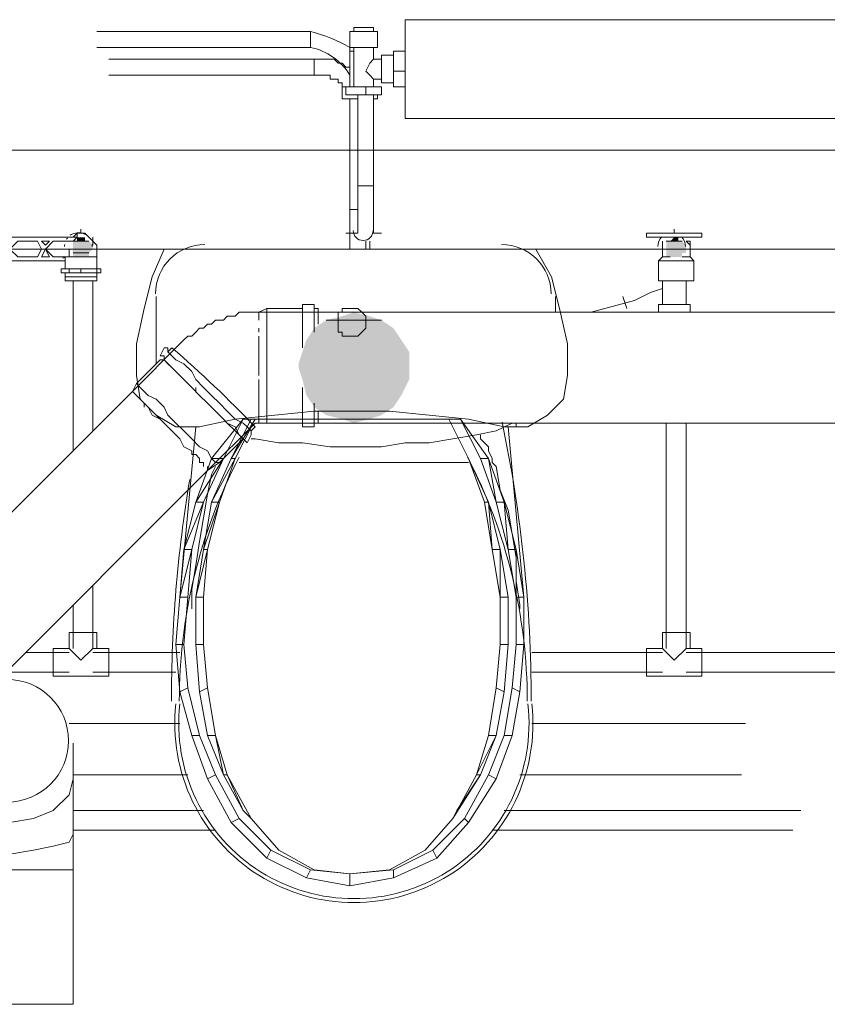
# Model space of a CAD drawing. Header units: millimetres. Extents: x 413 to 305578, y 115 to 38116.
# Tile 108 of 194: x 67434 to 68246, y 14704 to 15694. Entities that reach past the tile are written whole.
import ezdxf

# ---------------------------------------------------------------- set-up
doc = ezdxf.new("R2010")
doc.units = ezdxf.units.MM
for name, color, linetype, true_color in [('PDF$_59-60$-$Floor$Plan$-$В_Этаж$01_Сводный$A-DETL-MBND', 7, 'Continuous', 0xdd3700), ('PDF$_59-60$-$Floor$Plan$-$В_Этаж$01_Сводный$P-PIPE-CNTR', 150, 'Continuous', 0x007fff), ('PDF$_V$line_ifc_RVT-1-В_Этаж$01_Сводный$A-WALL', 7, 'Continuous', 0xdcdcdc), ('PDF$_V$line_ifc_RVT-1-В_Этаж$01_Сводный$M-EQPM', 7, 'Continuous', 0xbababa)]:
    doc.layers.add(name, color=color, linetype=linetype, true_color=true_color)
for name, color, linetype in [('PDF$_59-60$-$Floor$Plan$-$В_Этаж$01_Сводный$M-EQPM', 2, 'Continuous'), ('PDF$_59-60$-$Floor$Plan$-$В_Этаж$01_Сводный$M-HVAC-DUCT', 5, 'Continuous'), ('PDF$_59-60$-$Floor$Plan$-$В_Этаж$01_Сводный$P-PIPE', 3, 'Continuous'), ('PDF$_59-60$-$Floor$Plan$-$В_Этаж$01_Сводный$P-SANR-FIXT', 6, 'Continuous')]:
    doc.layers.add(name, color=color, linetype=linetype)

msp = doc.modelspace()

# ---------------------------------------------------------------- linework, layer by layer
at = {"layer": 'PDF$_59-60$-$Floor$Plan$-$В_Этаж$01_Сводный$A-DETL-MBND', "color": 5, "lineweight": 0}
for points in [[(67511.62, 15666.62), (67726.4, 15666.62), (67726.4, 15682.53), (67511.62, 15682.53)], [(67766.17, 15463.77), (67766.17, 15467.75), (67766.17, 15471.72), (67766.17, 15475.7), (67766.17, 15479.68), (67766.17, 15483.66), (67766.17, 15487.63), (67766.17, 15491.61)], [(67786.06, 15467.75), (67786.06, 15463.77)]]:
    msp.add_lwpolyline(points, dxfattribs=at)
msp.add_lwpolyline([(67766.17, 15666.62, 0.071068), (67726.4, 15682.53), (67726.4, 15666.62, -0.205258), (67766.17, 15638.78)], format="xyb", dxfattribs=at)
at = {"layer": 'PDF$_59-60$-$Floor$Plan$-$В_Этаж$01_Сводный$A-DETL-MBND', "color": 1, "lineweight": 0}
for points in [[(67523.55, 15638.78), (67730.38, 15638.78), (67730.38, 15654.69), (67523.55, 15654.69)], [(67766.17, 15642.75), (67766.17, 15646.73), (67762.2, 15646.73), (67758.22, 15650.71), (67754.24, 15650.71), (67750.26, 15654.69), (67746.29, 15654.69), (67742.31, 15654.69), (67738.33, 15654.69), (67734.35, 15654.69), (67730.38, 15654.69), (67730.38, 15638.78), (67734.35, 15638.78), (67738.33, 15638.78), (67742.31, 15638.78), (67746.29, 15638.78), (67746.29, 15634.8), (67750.26, 15634.8), (67754.24, 15634.8), (67754.24, 15630.82), (67758.22, 15630.82), (67758.22, 15626.84), (67762.2, 15626.84)], [(67790.04, 15527.41), (67790.04, 15523.43), (67790.04, 15519.45), (67790.04, 15515.48), (67790.04, 15511.5), (67790.04, 15507.52), (67790.04, 15503.54), (67790.04, 15499.57)], [(67790.04, 15491.61), (67790.04, 15487.63), (67790.04, 15483.66), (67790.04, 15479.68)]]:
    msp.add_lwpolyline(points, dxfattribs=at)
at = {"layer": 'PDF$_59-60$-$Floor$Plan$-$В_Этаж$01_Сводный$A-DETL-MBND', "color": 150, "lineweight": 0, "true_color": 0x007fff}
for points in [[(67495.71, 15479.68), (67491.73, 15479.68), (67487.75, 15475.7)], [(67487.75, 15475.7), (67487.75, 15475.7)], [(67491.73, 15475.7), (67491.73, 15479.68)], [(67495.71, 15479.68), (67495.71, 15479.68)], [(67511.62, 15459.79), (67511.62, 15463.77), (67511.62, 15467.75), (67507.64, 15471.72), (67503.66, 15475.7), (67499.68, 15479.68), (67495.71, 15479.68), (67499.68, 15479.68), (67503.66, 15475.7)], [(67503.66, 15475.7), (67503.66, 15475.7)], [(67507.64, 15475.7), (67507.64, 15471.72), (67507.64, 15467.75)], [(67511.62, 15455.81), (67511.62, 15463.77), (67511.62, 15467.75)], [(67511.62, 15463.77), (67511.62, 15463.77)], [(68080.39, 15467.75), (68080.39, 15467.75)], [(68080.39, 15467.75), (68080.39, 15463.77)], [(67487.75, 15431.95), (67487.75, 15260.92)], [(67507.64, 15280.81), (67507.64, 15431.95)], [(68080.39, 15062.05), (68092.33, 15050.11), (68104.26, 15062.05), (68104.26, 15288.76)], [(68084.37, 15288.76), (68084.37, 15062.05)], [(67483.78, 15062.05), (67495.71, 15050.11), (67507.64, 15062.05), (67507.64, 15125.69)], [(67487.75, 15105.8), (67487.75, 15062.05)], [(67483.78, 15058.07), (67440.02, 15058.07)], [(67483.78, 15062.05), (67483.78, 15062.05)], [(67483.78, 15062.05), (67483.78, 15062.05)], [(67507.64, 15062.05), (67507.64, 15062.05)], [(67511.62, 15062.05), (67507.64, 15062.05)], [(67595.14, 15058.07), (67507.64, 15058.07)], [(68080.39, 15058.07), (67949.14, 15058.07)], [(68080.39, 15062.05), (68080.39, 15062.05)], [(68080.39, 15062.05), (68080.39, 15062.05)], [(68104.26, 15062.05), (68104.26, 15062.05)], [(68108.23, 15062.05), (68104.26, 15062.05)], [(68311.09, 15058.07), (68104.26, 15058.07)], [(67424.11, 15038.18), (67483.78, 15038.18)], [(67507.64, 15038.18), (67591.17, 15038.18)], [(67949.14, 15038.18), (68080.39, 15038.18)], [(68104.26, 15038.18), (68307.11, 15038.18)]]:
    msp.add_lwpolyline(points, dxfattribs=at)
for points in [[(68080.39, 15467.75), (68080.39, 15471.72)], [(68104.26, 15471.72), (68108.23, 15471.72), (68108.23, 15467.75), (68108.23, 15463.77), (68108.23, 15467.75)], [(67523.55, 15034.2), (67523.55, 15062.05), (67511.62, 15062.05), (67511.62, 15077.96), (67483.78, 15077.96), (67483.78, 15062.05), (67467.87, 15062.05), (67467.87, 15034.2), (67483.78, 15034.2), (67507.64, 15034.2)], [(68120.17, 15034.2), (68120.17, 15062.05), (68108.23, 15062.05), (68108.23, 15077.96), (68080.39, 15077.96), (68080.39, 15062.05), (68064.48, 15062.05), (68064.48, 15034.2), (68080.39, 15034.2), (68104.26, 15034.2)]]:
    msp.add_lwpolyline(points, close=True, dxfattribs=at)
at = {"layer": 'PDF$_59-60$-$Floor$Plan$-$В_Этаж$01_Сводный$A-DETL-MBND', "lineweight": 0}
for points in [[(67595.14, 14986.47), (67483.78, 14986.47)], [(68163.92, 14986.47), (67949.14, 14986.47)], [(67487.75, 14934.77), (67603.1, 14934.77)], [(67937.2, 14934.77), (68159.94, 14934.77)]]:
    msp.add_lwpolyline(points, dxfattribs=at)
at = {"layer": 'PDF$_59-60$-$Floor$Plan$-$В_Этаж$01_Сводный$A-DETL-MBND', "color": 220, "lineweight": 0, "true_color": 0xff00bf}
for points in [[(67619.01, 14898.97), (67487.75, 14898.97)], [(68219.6, 14898.97), (67921.29, 14898.97)], [(67487.75, 14879.08), (67630.94, 14879.08)], [(67909.36, 14879.08), (68211.65, 14879.08)]]:
    msp.add_lwpolyline(points, dxfattribs=at)
at = {"layer": 'PDF$_59-60$-$Floor$Plan$-$В_Этаж$01_Сводный$M-EQPM', "lineweight": 0}
for points in [[(69019.07, 15595.02), (69019.07, 15694.46), (67821.86, 15694.46), (67821.86, 15595.02)], [(69019.07, 15694.46), (67821.86, 15694.46), (67821.86, 15595.02), (69019.07, 15595.02)], [(67766.17, 15666.62), (67770.15, 15666.62), (67774.13, 15666.62), (67778.11, 15666.62), (67782.08, 15666.62), (67786.06, 15666.62), (67790.04, 15666.62), (67794.02, 15666.62)], [(67451.96, 15471.72), (67455.93, 15463.77), (67451.96, 15455.81), (67432.07, 15455.81), (67424.11, 15463.77), (67432.07, 15471.72)], [(67463.89, 15471.72), (67459.91, 15467.75), (67455.93, 15471.72)], [(67455.93, 15455.81), (67459.91, 15463.77), (67463.89, 15455.81)]]:
    msp.add_lwpolyline(points, close=True, dxfattribs=at)
for points in [[(67770.15, 15626.84), (67770.15, 15666.62), (67766.17, 15666.62), (67766.17, 15682.53), (67770.15, 15682.53), (67770.15, 15686.51), (67774.13, 15686.51)], [(67794.02, 15682.53), (67766.17, 15682.53)], [(67766.17, 15678.55), (67766.17, 15662.64), (67766.17, 15626.84)], [(67766.17, 15678.55), (67766.17, 15678.55)], [(67790.04, 15686.51), (67786.06, 15686.51), (67782.08, 15686.51), (67778.11, 15686.51), (67774.13, 15686.51), (67770.15, 15686.51)], [(67786.06, 15686.51), (67790.04, 15686.51), (67790.04, 15682.53), (67794.02, 15682.53), (67794.02, 15666.62), (67790.04, 15666.62), (67790.04, 15654.69), (67797.99, 15654.69)], [(67766.17, 15666.62), (67766.17, 15666.62)], [(67766.17, 15662.64), (67770.15, 15662.64)], [(67790.04, 15666.62), (67770.15, 15666.62)], [(67794.02, 15666.62), (67794.02, 15666.62)], [(67809.93, 15658.66), (67797.99, 15658.66), (67797.99, 15630.82), (67809.93, 15630.82)], [(67821.86, 15626.84), (67809.93, 15626.84), (67809.93, 15642.75), (67809.93, 15662.64), (67821.86, 15662.64)], [(67790.04, 15634.8), (67786.06, 15638.78), (67782.08, 15642.75), (67786.06, 15650.71), (67790.04, 15654.69)], [(67809.93, 15642.75), (67821.86, 15642.75)], [(67790.04, 15626.84), (67790.04, 15634.8), (67797.99, 15634.8)], [(67774.13, 15614.91), (67758.22, 15614.91), (67758.22, 15626.84), (67762.2, 15626.84), (67782.08, 15626.84), (67797.99, 15626.84), (67797.99, 15618.89), (67782.08, 15618.89), (67762.2, 15618.89), (67762.2, 15626.84)], [(67782.08, 15626.84), (67782.08, 15618.89)], [(67794.02, 15618.89), (67794.02, 15614.91), (67790.04, 15614.91)], [(67483.78, 15463.77), (67483.78, 15455.81), (67467.87, 15455.81), (67459.91, 15463.77), (67467.87, 15471.72), (67487.75, 15471.72), (67491.73, 15475.7), (67356.5, 15475.7), (67360.47, 15471.72), (67380.36, 15471.72), (67384.34, 15463.77), (67380.36, 15455.81), (67364.45, 15455.81), (67364.45, 15463.77)], [(67511.62, 15463.77), (67511.62, 15455.81), (67511.62, 15443.88), (67511.62, 15439.9), (67511.62, 15435.93), (67511.62, 15431.95), (67479.8, 15431.95), (67479.8, 15435.93), (67479.8, 15439.9)], [(67368.43, 15443.88), (67368.43, 15451.84), (67479.8, 15451.84), (67479.8, 15443.88)], [(67479.8, 15451.84), (67479.8, 15455.81), (67511.62, 15455.81), (67499.68, 15455.81)], [(67483.78, 15455.81), (67491.73, 15455.81)], [(67483.78, 15455.81), (67483.78, 15455.81)], [(67511.62, 15455.81), (67511.62, 15455.81)], [(67495.71, 15439.9), (67495.71, 15443.88), (67511.62, 15443.88), (67515.59, 15443.88), (67515.59, 15439.9), (67511.62, 15439.9), (67495.71, 15439.9), (67483.78, 15439.9), (67475.82, 15439.9), (67475.82, 15443.88), (67483.78, 15443.88), (67495.71, 15443.88)], [(67483.78, 15439.9), (67483.78, 15443.88)], [(67479.8, 15435.93), (67511.62, 15435.93)]]:
    msp.add_lwpolyline(points, dxfattribs=at)
for points in [[(67500.07, 15478.44, 0.23845), (67486.81, 15478.8, 0.041085), (67484.87, 15477.6)], [(67479.31, 15468.19, 0.032461), (67479.19, 15466.39, -0.035653), (67479.31, 15468.19)]]:
    msp.add_lwpolyline(points, format="xyb", dxfattribs=at)
msp.add_lwpolyline([(67481.98, 15474.75, 0.024848), (67481.21, 15473.6, -0.032538)], format="xyb", close=True, dxfattribs=at)
for centre, radius, start, end in [((67493.11, 15466.38), 13.92, 142.97543, 147.32495), ((67493.11, 15466.39), 13.92, 0, 8.21814), ((67632.4, 15064.45), 419.83, 111.12672, 111.72518)]:
    msp.add_arc(centre, radius, start, end, dxfattribs=at)
at = {"layer": 'PDF$_59-60$-$Floor$Plan$-$В_Этаж$01_Сводный$M-HVAC-DUCT', "lineweight": 0}
msp.add_lwpolyline([(67483.16, 14969.18, 0.414213), (67421.51, 15030.83, 0.414213), (67359.86, 14969.18, 0.414213), (67421.51, 14907.53, 0.414213), (67483.16, 14969.18)], format="xyb", dxfattribs=at)
for points in [[(67424.11, 14839.31), (67440.02, 14839.31), (67455.93, 14839.31), (67467.87, 14839.31), (67479.8, 14839.31), (67483.78, 14839.31), (67487.75, 14839.31), (67487.75, 14875.11), (67487.75, 14930.79), (67487.75, 14966.59)], [(67360.47, 14930.79), (67368.43, 14914.88), (67380.36, 14898.97), (67400.25, 14891.02), (67424.11, 14887.04), (67447.98, 14891.02), (67467.87, 14898.97), (67483.78, 14914.88), (67487.75, 14930.79)], [(67360.47, 14875.11), (67368.43, 14867.15), (67380.36, 14863.17), (67400.25, 14859.2), (67424.11, 14855.22), (67447.98, 14859.2), (67467.87, 14863.17), (67483.78, 14867.15), (67487.75, 14875.11)], [(67360.47, 14704.08), (67487.75, 14704.08), (67487.75, 14839.31), (67483.78, 14839.31), (67479.8, 14839.31), (67467.87, 14839.31), (67455.93, 14839.31), (67440.02, 14839.31), (67424.11, 14839.31)]]:
    msp.add_lwpolyline(points, dxfattribs=at)
at = {"layer": 'PDF$_59-60$-$Floor$Plan$-$В_Этаж$01_Сводный$P-PIPE', "color": 1, "lineweight": 0}
for points in [[(67774.13, 15618.89), (67774.13, 15527.41), (67778.11, 15527.41), (67782.08, 15527.41), (67786.06, 15527.41), (67790.04, 15527.41), (67790.04, 15523.43), (67790.04, 15519.45), (67790.04, 15515.48), (67790.04, 15511.5), (67790.04, 15507.52), (67790.04, 15503.54), (67790.04, 15499.57), (67790.04, 15495.59), (67790.04, 15491.61), (67790.04, 15487.63), (67790.04, 15483.66), (67790.04, 15479.68)], [(67774.13, 15479.68), (67774.13, 15483.66), (67774.13, 15487.63), (67774.13, 15491.61), (67774.13, 15495.59), (67774.13, 15499.57), (67774.13, 15503.54), (67774.13, 15507.52), (67774.13, 15511.5), (67774.13, 15515.48), (67774.13, 15519.45), (67774.13, 15523.43), (67774.13, 15527.41), (67778.11, 15527.41), (67782.08, 15527.41), (67786.06, 15527.41), (67790.04, 15527.41), (67790.04, 15618.89)], [(67774.13, 15527.41), (67774.13, 15527.41)], [(67774.13, 15527.41), (67774.13, 15527.41)], [(67778.11, 15527.41), (67778.11, 15527.41)], [(67782.08, 15527.41), (67782.08, 15527.41)], [(67786.06, 15527.41), (67786.06, 15527.41)], [(67786.06, 15527.41), (67786.06, 15527.41)]]:
    msp.add_lwpolyline(points, dxfattribs=at)
at = {"layer": 'PDF$_59-60$-$Floor$Plan$-$В_Этаж$01_Сводный$P-PIPE', "color": 5, "lineweight": 0}
for points in [[(67766.17, 15614.91), (67766.17, 15503.54), (67770.15, 15503.54), (67774.13, 15503.54), (67766.17, 15503.54), (67766.17, 15499.57), (67766.17, 15495.59), (67766.17, 15491.61), (67766.17, 15487.63), (67766.17, 15483.66), (67766.17, 15479.68), (67766.17, 15475.7), (67766.17, 15471.72), (67766.17, 15467.75), (67766.17, 15463.77)], [(67770.15, 15503.54), (67770.15, 15503.54)], [(67786.06, 15463.77), (67786.06, 15467.75), (67786.06, 15471.72)]]:
    msp.add_lwpolyline(points, dxfattribs=at)
at = {"layer": 'PDF$_59-60$-$Floor$Plan$-$В_Этаж$01_Сводный$P-PIPE', "color": 1, "lineweight": 0}
msp.add_lwpolyline([(67769.55, 15482.3, 0.414213), (67779.5, 15472.35, 0.414213), (67789.44, 15482.3)], format="xyb", dxfattribs=at)
at = {"layer": 'PDF$_59-60$-$Floor$Plan$-$В_Этаж$01_Сводный$P-PIPE', "lineweight": 0}
for points in [[(67503.66, 15471.72), (67487.75, 15471.72), (67503.66, 15471.72)], [(68100.28, 15471.72), (68084.37, 15471.72), (68100.28, 15471.72)], [(67507.64, 15463.77), (67487.75, 15463.77), (67507.64, 15463.77)], [(68104.26, 15463.77), (68084.37, 15463.77), (68104.26, 15463.77)], [(67503.66, 15459.79), (67487.75, 15459.79), (67503.66, 15459.79)], [(68092.33, 15455.81), (68092.33, 15455.81), (68092.33, 15455.81)], [(68092.33, 15455.81), (68092.33, 15455.81), (68092.33, 15455.81)], [(67797.99, 15392.17), (67742.31, 15392.17), (67797.99, 15392.17)]]:
    msp.add_lwpolyline(points, dxfattribs=at)
at = {"layer": 'PDF$_59-60$-$Floor$Plan$-$В_Этаж$01_Сводный$P-PIPE', "color": 150, "lineweight": 0, "true_color": 0x007fff}
msp.add_lwpolyline([(68088.35, 15475.7), (68076.42, 15475.7), (68064.48, 15475.7), (68064.48, 15479.68), (68076.42, 15479.68), (68112.21, 15479.68), (68120.17, 15479.68), (68120.17, 15475.7), (68112.21, 15475.7), (68096.3, 15475.7)], close=True, dxfattribs=at)
for points in [[(68084.37, 15463.77), (68080.39, 15463.77), (68080.39, 15455.81), (68088.35, 15455.81)], [(68100.28, 15455.81), (68108.23, 15455.81), (68108.23, 15463.77), (68104.26, 15463.77)], [(68080.39, 15455.81), (68076.42, 15451.84), (68076.42, 15431.95), (68112.21, 15431.95), (68112.21, 15451.84), (68108.23, 15455.81)], [(68076.42, 15451.84), (68112.21, 15451.84)], [(68080.39, 15431.95), (68080.39, 15408.08)], [(68104.26, 15408.08), (68104.26, 15431.95)], [(68044.6, 15404.11), (68040.62, 15416.04)], [(68108.23, 15400.13), (68108.23, 15408.08), (68092.33, 15408.08), (68076.42, 15408.08), (68076.42, 15400.13)], [(67988.91, 15400.13), (67988.91, 15400.13)]]:
    msp.add_lwpolyline(points, dxfattribs=at)
at = {"layer": 'PDF$_59-60$-$Floor$Plan$-$В_Этаж$01_Сводный$P-PIPE', "color": 22, "lineweight": 0, "true_color": 0xdd3700}
for points in [[(67718.44, 15404.11), (67682.65, 15404.11), (67674.69, 15400.13), (67674.69, 15396.15), (67674.69, 15392.17)], [(67682.65, 15288.76), (67682.65, 15292.74), (67682.65, 15296.72), (67682.65, 15304.67), (67682.65, 15312.63), (67682.65, 15324.56), (67682.65, 15332.51), (67682.65, 15344.45), (67682.65, 15356.38), (67682.65, 15368.31), (67682.65, 15376.26), (67682.65, 15384.22), (67682.65, 15392.17), (67682.65, 15396.15), (67682.65, 15400.13), (67682.65, 15404.11)], [(67730.38, 15380.24), (67730.38, 15388.2), (67730.38, 15396.15), (67730.38, 15404.11), (67730.38, 15408.08), (67718.44, 15408.08), (67718.44, 15404.11), (67718.44, 15400.13), (67718.44, 15396.15), (67718.44, 15388.2), (67718.44, 15380.24)], [(67718.44, 15364.33), (67718.44, 15376.26), (67718.44, 15384.22), (67718.44, 15392.17), (67718.44, 15400.13), (67718.44, 15404.11), (67718.44, 15408.08)], [(67734.35, 15388.2), (67734.35, 15392.17), (67734.35, 15400.13), (67734.35, 15404.11), (67730.38, 15404.11)], [(67615.03, 15252.96), (67611.05, 15256.94), (67607.08, 15256.94), (67607.08, 15260.92), (67599.12, 15264.9), (67595.14, 15272.85), (67587.19, 15280.81), (67579.23, 15288.76), (67575.26, 15292.74), (67571.28, 15296.72), (67567.3, 15300.69), (67563.32, 15304.67), (67559.35, 15308.65), (67555.37, 15312.63), (67551.39, 15316.6), (67547.41, 15320.58), (67595.14, 15368.31), (67599.12, 15372.29), (67603.1, 15376.26), (67607.08, 15376.26), (67611.05, 15380.24), (67615.03, 15384.22), (67619.01, 15384.22), (67622.99, 15388.2), (67626.96, 15388.2), (67630.94, 15392.17), (67634.92, 15392.17), (67638.9, 15392.17), (67642.87, 15396.15), (67646.85, 15396.15), (67650.83, 15396.15), (67654.81, 15400.13), (67658.78, 15400.13), (67662.76, 15400.13), (67666.74, 15400.13), (67674.69, 15400.13), (69007.14, 15400.13)], [(67674.69, 15400.13), (67674.69, 15400.13)], [(67674.69, 15396.15), (67674.69, 15396.15)], [(67674.69, 15392.17), (67674.69, 15392.17)], [(67674.69, 15380.24), (67674.69, 15380.24)], [(67674.69, 15336.49), (67674.69, 15344.45), (67674.69, 15356.38), (67674.69, 15360.35), (67674.69, 15364.33), (67674.69, 15372.29), (67674.69, 15376.26)], [(67408.2, 15026.25), (67622.99, 15241.03), (67634.92, 15248.99), (67658.78, 15272.85), (67662.76, 15268.87), (67658.78, 15272.85), (67654.81, 15276.83), (67650.83, 15280.81), (67642.87, 15288.76), (67638.9, 15292.74), (67630.94, 15300.69), (67622.99, 15308.65), (67615.03, 15316.6), (67607.08, 15324.56), (67599.12, 15332.51), (67591.17, 15340.47), (67587.19, 15344.45), (67579.23, 15352.4), (67579.23, 15356.38), (67575.26, 15356.38), (67579.23, 15364.33), (67583.21, 15364.33), (67583.21, 15360.35), (67587.19, 15356.38), (67591.17, 15352.4), (67599.12, 15348.42), (67607.08, 15340.47), (67611.05, 15332.51), (67619.01, 15324.56), (67626.96, 15316.6), (67634.92, 15308.65), (67642.87, 15300.69), (67650.83, 15292.74), (67658.78, 15288.76), (67662.76, 15284.78), (67666.74, 15280.81), (67666.74, 15276.83), (67662.76, 15268.87)], [(67591.17, 15340.47), (67587.19, 15344.45), (67583.21, 15348.42), (67579.23, 15352.4), (67575.26, 15352.4), (67551.39, 15328.54), (67547.41, 15320.58), (67328.65, 15101.82)], [(67575.26, 15356.38), (67575.26, 15356.38)], [(67674.69, 15356.38), (67674.69, 15356.38)], [(67674.69, 15332.51), (67674.69, 15324.56), (67674.69, 15316.6), (67674.69, 15312.63), (67674.69, 15308.65), (67674.69, 15304.67), (67674.69, 15300.69), (67674.69, 15296.72), (67674.69, 15292.74), (67674.69, 15288.76), (69007.14, 15288.76), (69007.14, 15292.74)], [(67674.69, 15332.51), (67674.69, 15332.51)], [(67674.69, 15332.51), (67674.69, 15332.51)], [(67634.92, 15248.99), (67630.94, 15248.99), (67626.96, 15252.96), (67622.99, 15260.92), (67615.03, 15264.9), (67607.08, 15272.85), (67599.12, 15280.81), (67591.17, 15288.76), (67583.21, 15296.72), (67579.23, 15304.67), (67571.28, 15312.63), (67563.32, 15316.6), (67559.35, 15320.58), (67555.37, 15324.56), (67551.39, 15328.54)], [(67611.05, 15320.58), (67611.05, 15324.56)], [(67718.44, 15324.56), (67718.44, 15312.63), (67718.44, 15304.67), (67718.44, 15296.72), (67718.44, 15292.74), (67718.44, 15288.76), (67718.44, 15284.78), (67730.38, 15284.78), (67730.38, 15288.76), (67730.38, 15292.74), (67730.38, 15300.69), (67730.38, 15308.65)], [(67547.41, 15320.58), (67547.41, 15320.58)], [(67547.41, 15320.58), (67547.41, 15320.58)], [(67551.39, 15316.6), (67551.39, 15316.6)], [(67551.39, 15316.6), (67551.39, 15316.6)], [(67559.35, 15308.65), (67559.35, 15308.65)], [(67559.35, 15304.67), (67559.35, 15308.65)], [(67607.08, 15256.94), (67607.08, 15260.92), (67599.12, 15264.9), (67595.14, 15272.85), (67587.19, 15280.81), (67579.23, 15288.76), (67575.26, 15292.74), (67567.3, 15296.72), (67563.32, 15304.67)], [(67622.99, 15245.01), (67622.99, 15241.03), (67670.72, 15288.76), (67674.69, 15288.76), (67682.65, 15288.76), (67718.44, 15288.76), (67718.44, 15292.74), (67718.44, 15296.72), (67718.44, 15300.69), (67718.44, 15308.65)], [(67674.69, 15296.72), (67674.69, 15300.69)], [(67674.69, 15296.72), (67674.69, 15296.72)], [(67674.69, 15296.72), (67674.69, 15296.72)], [(67730.38, 15288.76), (67734.35, 15288.76), (67734.35, 15292.74), (67734.35, 15296.72), (67734.35, 15300.69)], [(67579.23, 15288.76), (67579.23, 15288.76)], [(67658.78, 15272.85), (67654.81, 15276.83), (67650.83, 15284.78), (67642.87, 15288.76)], [(67670.72, 15288.76), (67670.72, 15288.76)], [(67674.69, 15288.76), (67674.69, 15288.76)], [(67718.44, 15284.78), (67718.44, 15284.78)], [(67921.29, 15284.78), (67933.23, 15284.78), (67933.23, 15288.76), (67937.2, 15288.76)], [(67921.29, 15284.78), (67921.29, 15284.78)], [(67937.2, 15288.76), (67937.2, 15288.76)], [(67595.14, 15272.85), (67595.14, 15272.85)], [(67595.14, 15272.85), (67595.14, 15272.85)], [(67595.14, 15272.85), (67595.14, 15272.85)], [(67619.01, 15245.01), (67619.01, 15248.99), (67615.03, 15248.99), (67615.03, 15252.96), (67611.05, 15256.94)], [(67619.01, 15245.01), (67619.01, 15245.01)], [(67622.99, 15245.01), (67622.99, 15245.01)], [(67622.99, 15241.03), (67622.99, 15241.03)]]:
    msp.add_lwpolyline(points, dxfattribs=at)
msp.add_lwpolyline([(67674.69, 15384.22), (67674.69, 15380.24)], close=True, dxfattribs=at)
msp.add_lwpolyline([(67666.74, 15280.81), (67670.72, 15284.78, 0.026298), (67587.19, 15364.33), (67583.21, 15360.35)], format="xyb", dxfattribs=at)
at = {"layer": 'PDF$_59-60$-$Floor$Plan$-$В_Этаж$01_Сводный$P-PIPE', "lineweight": 0}
msp.add_lwpolyline([(67770.15, 15288.76), (67770.15, 15288.76), (67770.15, 15288.76)], close=True, dxfattribs=at)
at = {"layer": 'PDF$_59-60$-$Floor$Plan$-$В_Этаж$01_Сводный$P-PIPE', "color": 150, "lineweight": 0, "true_color": 0x007fff}
for start, end in [(136.2633, 180.00004), (0, 43.7367)]:
    msp.add_arc((68089.75, 15466.39), 13.92, start, end, dxfattribs=at)
at = {"layer": 'PDF$_59-60$-$Floor$Plan$-$В_Этаж$01_Сводный$P-PIPE', "transparency": 33554559}
for points in [[(67491.73, 15471.72), (67503.66, 15471.72), (67487.75, 15471.72)], [(67487.75, 15471.72), (67503.66, 15471.72), (67503.66, 15471.72)], [(67503.66, 15471.72), (67487.75, 15471.72), (67507.64, 15467.75)], [(67487.75, 15471.72), (67507.64, 15467.75), (67487.75, 15467.75)], [(67495.71, 15475.7), (67499.68, 15475.7), (67491.73, 15475.7)], [(67499.68, 15475.7), (67491.73, 15475.7), (67499.68, 15471.72)], [(67491.73, 15475.7), (67499.68, 15471.72), (67491.73, 15471.72)], [(67499.68, 15471.72), (67491.73, 15471.72), (67503.66, 15471.72)], [(68088.35, 15471.72), (68100.28, 15471.72), (68084.37, 15471.72)], [(68084.37, 15471.72), (68100.28, 15471.72), (68100.28, 15471.72)], [(68100.28, 15471.72), (68084.37, 15471.72), (68104.26, 15467.75)], [(68084.37, 15471.72), (68104.26, 15467.75), (68084.37, 15467.75)], [(68092.33, 15475.7), (68096.3, 15471.72), (68088.35, 15471.72)], [(68096.3, 15471.72), (68088.35, 15471.72), (68100.28, 15471.72)], [(68092.33, 15475.7), (68096.3, 15475.7), (68096.3, 15475.7)], [(68096.3, 15475.7), (68092.33, 15475.7), (68096.3, 15471.72)], [(67507.64, 15467.75), (67487.75, 15467.75), (67507.64, 15463.77)], [(67487.75, 15467.75), (67507.64, 15463.77), (67487.75, 15463.77)], [(67487.75, 15463.77), (67507.64, 15463.77), (67507.64, 15463.77)], [(67507.64, 15463.77), (67487.75, 15463.77), (67503.66, 15459.79)], [(67487.75, 15463.77), (67503.66, 15459.79), (67487.75, 15459.79)], [(68104.26, 15467.75), (68084.37, 15467.75), (68104.26, 15463.77)], [(68084.37, 15467.75), (68104.26, 15463.77), (68084.37, 15463.77)], [(68084.37, 15463.77), (68104.26, 15463.77), (68104.26, 15463.77)], [(68104.26, 15463.77), (68084.37, 15463.77), (68104.26, 15459.79)], [(68084.37, 15463.77), (68104.26, 15459.79), (68084.37, 15459.79)], [(67487.75, 15459.79), (67503.66, 15459.79), (67503.66, 15459.79)], [(67503.66, 15459.79), (67487.75, 15459.79), (67503.66, 15455.81)], [(67487.75, 15459.79), (67503.66, 15455.81), (67487.75, 15455.81)], [(67503.66, 15455.81), (67487.75, 15455.81), (67499.68, 15455.81)], [(67487.75, 15455.81), (67499.68, 15455.81), (67491.73, 15455.81)], [(67499.68, 15455.81), (67491.73, 15455.81), (67495.71, 15455.81)], [(67491.73, 15455.81), (67499.68, 15455.81), (67499.68, 15455.81)], [(67499.68, 15455.81), (67499.68, 15455.81), (67491.73, 15455.81)], [(68100.28, 15459.79), (68100.28, 15459.79), (68084.37, 15459.79)], [(68100.28, 15459.79), (68084.37, 15459.79), (68104.26, 15459.79)], [(68100.28, 15459.79), (68084.37, 15459.79), (68100.28, 15455.81)], [(68084.37, 15459.79), (68100.28, 15455.81), (68084.37, 15455.81)], [(68100.28, 15455.81), (68084.37, 15455.81), (68096.3, 15455.81)], [(68084.37, 15455.81), (68096.3, 15455.81), (68088.35, 15455.81)], [(68096.3, 15455.81), (68088.35, 15455.81), (68092.33, 15455.81)], [(68088.35, 15455.81), (68096.3, 15455.81), (68096.3, 15455.81)], [(68092.33, 15455.81), (68096.3, 15455.81), (68096.3, 15455.81)], [(67742.31, 15392.17), (67809.93, 15384.22), (67730.38, 15384.22)], [(67758.22, 15396.15), (67797.99, 15392.17), (67742.31, 15392.17)], [(67742.31, 15392.17), (67797.99, 15392.17), (67797.99, 15392.17)], [(67797.99, 15392.17), (67742.31, 15392.17), (67809.93, 15384.22)], [(67770.15, 15400.13), (67786.06, 15396.15), (67758.22, 15396.15)], [(67786.06, 15396.15), (67758.22, 15396.15), (67797.99, 15392.17)], [(67730.38, 15384.22), (67817.88, 15372.29), (67722.42, 15372.29)], [(67809.93, 15384.22), (67730.38, 15384.22), (67817.88, 15372.29)], [(67722.42, 15372.29), (67825.84, 15360.35), (67718.44, 15360.35)], [(67817.88, 15372.29), (67722.42, 15372.29), (67825.84, 15360.35)], [(67718.44, 15360.35), (67825.84, 15348.42), (67714.47, 15348.42)], [(67825.84, 15360.35), (67718.44, 15360.35), (67825.84, 15348.42)], [(67825.84, 15348.42), (67714.47, 15348.42), (67825.84, 15344.45)], [(67714.47, 15348.42), (67825.84, 15344.45), (67714.47, 15344.45)], [(67825.84, 15344.45), (67714.47, 15344.45), (67825.84, 15332.51)], [(67714.47, 15344.45), (67825.84, 15332.51), (67718.44, 15332.51)], [(67825.84, 15332.51), (67718.44, 15332.51), (67817.88, 15316.6)], [(67718.44, 15332.51), (67817.88, 15316.6), (67722.42, 15316.6)], [(67817.88, 15316.6), (67722.42, 15316.6), (67809.93, 15304.67)], [(67722.42, 15316.6), (67809.93, 15304.67), (67730.38, 15304.67)], [(67809.93, 15304.67), (67730.38, 15304.67), (67797.99, 15296.72)], [(67730.38, 15304.67), (67797.99, 15296.72), (67742.31, 15296.72)], [(67797.99, 15296.72), (67742.31, 15296.72), (67786.06, 15292.74)], [(67742.31, 15296.72), (67786.06, 15292.74), (67758.22, 15292.74)], [(67786.06, 15292.74), (67758.22, 15292.74), (67770.15, 15288.76)], [(67758.22, 15292.74), (67770.15, 15288.76), (67770.15, 15288.76)]]:
    msp.add_solid(points, dxfattribs=at)
at = {"layer": 'PDF$_59-60$-$Floor$Plan$-$В_Этаж$01_Сводный$P-PIPE-CNTR', "lineweight": 0}
for points in [[(67495.71, 15479.68), (67495.71, 15483.66)], [(68092.33, 15479.68), (68092.33, 15483.66)], [(67511.62, 15463.77), (67515.59, 15463.77)], [(68072.44, 15463.77), (68080.39, 15463.77)], [(68108.23, 15463.77), (68112.21, 15463.77)], [(68080.39, 15423.99), (68068.46, 15420.02), (68052.55, 15412.06), (68008.8, 15400.13)]]:
    msp.add_lwpolyline(points, dxfattribs=at)
at = {"layer": 'PDF$_59-60$-$Floor$Plan$-$В_Этаж$01_Сводный$P-PIPE-CNTR', "color": 1, "lineweight": 0}
for points in [[(67762.2, 15479.68), (67774.13, 15479.68)], [(67782.08, 15463.77), (67782.08, 15471.72)], [(67790.04, 15479.68), (67797.99, 15479.68)]]:
    msp.add_lwpolyline(points, dxfattribs=at)
at = {"layer": 'PDF$_59-60$-$Floor$Plan$-$В_Этаж$01_Сводный$P-SANR-FIXT', "lineweight": 0}
for points in [[(67921.29, 15463.77), (67622.99, 15463.77)], [(67571.28, 15416.04), (67571.28, 15348.42)], [(67973, 15400.13), (67973, 15416.04)], [(67666.74, 15272.85), (67670.72, 15272.85), (67694.58, 15268.87), (67718.44, 15268.87), (67746.29, 15264.9), (67770.15, 15264.9), (67797.99, 15264.9), (67821.86, 15268.87), (67845.72, 15268.87), (67869.59, 15272.85), (67893.45, 15276.83), (67913.34, 15280.81), (67929.25, 15288.76), (67933.23, 15288.76)], [(67897.43, 15276.83), (67897.43, 15272.85), (67901.41, 15268.87), (67905.38, 15264.9), (67905.38, 15260.92), (67909.36, 15252.96), (67909.36, 15248.99), (67913.34, 15245.01), (67917.32, 15221.14), (67925.27, 15201.26), (67929.25, 15177.39), (67933.23, 15153.53), (67933.23, 15129.66), (67937.2, 15105.8), (67937.2, 15101.82)], [(67607.08, 15101.82), (67607.08, 15121.71), (67611.05, 15145.57), (67615.03, 15169.44), (67619.01, 15193.3), (67622.99, 15217.17), (67626.96, 15237.05), (67630.94, 15245.01)], [(67630.94, 15245.01), (67630.94, 15245.01)], [(67885.5, 15248.99), (67654.81, 15248.99)], [(67770.15, 14823.4), (67770.15, 14823.4)]]:
    msp.add_lwpolyline(points, dxfattribs=at)
for centre, radius, start, end in [((67620.39, 15418.65), 49.72, 90, 180), ((67918.72, 15418.65), 49.72, 0, 90), ((66586.22, 15008.96), 1362.27, 0, 11.88722), ((68125.55, 15008.96), 530.99, 152.47923, 180.00001), ((67413.56, 15008.96), 530.99, 0, 27.52077), ((68948.91, 15008.96), 1362.27, 170.5737, 180.00002), ((67770.15, 14986.47), 180.09, 173.65981, 6.34019), ((67770.15, 14986.47), 176.13, 173.51693, 6.48307)]:
    msp.add_arc(centre, radius, start, end, dxfattribs=at)
at = {"layer": 'PDF$_V$line_ifc_RVT-1-В_Этаж$01_Сводный$A-WALL', "lineweight": 0}
msp.add_lwpolyline([(69142.37, 15563.21), (65960.41, 15563.21), (65960.41, 15463.77), (69142.37, 15463.77)], close=True, dxfattribs=at)
at = {"layer": 'PDF$_V$line_ifc_RVT-1-В_Этаж$01_Сводный$M-EQPM', "lineweight": 0}
for points in [[(67953.11, 15463.77), (67969.02, 15435.93), (67976.98, 15404.11), (67984.93, 15368.31), (67984.93, 15336.49), (67980.96, 15312.63), (67965.05, 15296.72), (67945.16, 15284.78), (67921.29, 15284.78), (67885.5, 15292.74), (67845.72, 15296.72), (67805.95, 15300.69), (67766.17, 15300.69), (67730.38, 15300.69), (67690.6, 15296.72), (67650.83, 15292.74), (67615.03, 15284.78), (67591.17, 15284.78), (67571.28, 15296.72), (67555.37, 15312.63), (67551.39, 15336.49), (67551.39, 15368.31), (67559.35, 15404.11), (67567.3, 15435.93), (67579.23, 15463.77)], [(67766.17, 15404.11), (67766.17, 15404.11)], [(67774.13, 15404.11), (67774.13, 15404.11)], [(67778.11, 15400.13), (67778.11, 15400.13)], [(67754.24, 15388.2), (67754.24, 15388.2)], [(67782.08, 15388.2), (67782.08, 15388.2)], [(67766.17, 15376.26), (67766.17, 15376.26)], [(67774.13, 15376.26), (67774.13, 15376.26)], [(67778.11, 15380.24), (67778.11, 15380.24)], [(67766.17, 14823.4), (67722.42, 14831.35), (67682.65, 14851.24), (67646.85, 14887.04), (67622.99, 14930.79), (67607.08, 14974.54), (67595.14, 15018.29), (67591.17, 15066.02), (67595.14, 15113.75), (67607.08, 15161.48), (67619.01, 15209.21), (67638.9, 15252.96), (67658.78, 15292.74), (67666.74, 15292.74)], [(67666.74, 14891.02), (67658.78, 14898.97), (67638.9, 14934.77), (67622.99, 14974.54), (67615.03, 15018.29), (67611.05, 15066.02), (67611.05, 15113.75), (67619.01, 15161.48), (67626.96, 15209.21), (67646.85, 15252.96), (67666.74, 15292.74), (67670.72, 15292.74), (67646.85, 15252.96), (67650.83, 15252.96), (67626.96, 15209.21), (67634.92, 15209.21), (67619.01, 15161.48), (67622.99, 15161.48), (67611.05, 15113.75), (67619.01, 15113.75)], [(67658.78, 15292.74), (67658.78, 15292.74)], [(67925.27, 15113.75), (67917.32, 15113.75), (67917.32, 15161.48), (67909.36, 15161.48), (67905.38, 15209.21), (67901.41, 15209.21), (67885.5, 15252.96), (67865.61, 15292.74), (67885.5, 15252.96), (67905.38, 15209.21), (67917.32, 15161.48), (67925.27, 15113.75), (67925.27, 15066.02), (67921.29, 15018.29), (67913.34, 14974.54), (67897.43, 14934.77), (67893.45, 14934.77), (67913.34, 14974.54), (67905.38, 14974.54)], [(67865.61, 15292.74), (67865.61, 15292.74)], [(67865.61, 15292.74), (67877.54, 15292.74), (67905.38, 15252.96), (67921.29, 15209.21), (67933.23, 15161.48), (67941.18, 15113.75), (67941.18, 15066.02)], [(67877.54, 15292.74), (67877.54, 15292.74)], [(67933.23, 15066.02), (67933.23, 15113.75), (67925.27, 15161.48), (67913.34, 15209.21), (67897.43, 15252.96), (67877.54, 15292.74), (67897.43, 15252.96), (67905.38, 15252.96), (67913.34, 15209.21), (67921.29, 15209.21), (67925.27, 15161.48), (67933.23, 15161.48), (67933.23, 15113.75), (67941.18, 15113.75)], [(67611.05, 15284.78), (67595.14, 15113.75), (67591.17, 15066.02), (67595.14, 15018.29), (67607.08, 14974.54), (67622.99, 14930.79), (67646.85, 14887.04), (67682.65, 14851.24), (67722.42, 14831.35), (67766.17, 14823.4), (67809.93, 14831.35), (67853.68, 14851.24), (67885.5, 14887.04), (67913.34, 14930.79), (67929.25, 14974.54), (67937.2, 15018.29), (67929.25, 14974.54), (67913.34, 14930.79), (67885.5, 14887.04), (67853.68, 14851.24), (67809.93, 14831.35), (67766.17, 14823.4), (67766.17, 14835.33), (67726.4, 14839.31), (67722.42, 14831.35)], [(67925.27, 15284.78), (67941.18, 15113.75), (67941.18, 15066.02), (67937.2, 15018.29), (67941.18, 15066.02), (67933.23, 15066.02), (67929.25, 15022.27), (67937.2, 15018.29)], [(67885.5, 15252.96), (67885.5, 15252.96)], [(67603.1, 15113.75), (67599.12, 15066.02)], [(67591.17, 15066.02), (67599.12, 15066.02), (67603.1, 15022.27), (67595.14, 15018.29)], [(67619.01, 15066.02), (67611.05, 15066.02)], [(67917.32, 15066.02), (67925.27, 15066.02)], [(67603.1, 15022.27), (67615.03, 14974.54)], [(67622.99, 15022.27), (67615.03, 15018.29)], [(67913.34, 15022.27), (67921.29, 15018.29)], [(67921.29, 14974.54), (67929.25, 15022.27)], [(67607.08, 14974.54), (67615.03, 14974.54), (67630.94, 14934.77), (67622.99, 14930.79)], [(67658.78, 14898.97), (67642.87, 14934.77), (67638.9, 14934.77), (67630.94, 14974.54), (67622.99, 14974.54)], [(67913.34, 14930.79), (67905.38, 14934.77), (67921.29, 14974.54), (67929.25, 14974.54)], [(67654.81, 14891.02), (67630.94, 14934.77)], [(67881.52, 14891.02), (67905.38, 14934.77)], [(67686.63, 14859.2), (67654.81, 14891.02), (67646.85, 14887.04)], [(67853.68, 14851.24), (67849.7, 14859.2), (67881.52, 14891.02), (67885.5, 14887.04)], [(67726.4, 14839.31), (67686.63, 14859.2), (67682.65, 14851.24)], [(67809.93, 14839.31), (67849.7, 14859.2)], [(67766.17, 14835.33), (67809.93, 14839.31), (67809.93, 14831.35)]]:
    msp.add_lwpolyline(points, dxfattribs=at)
for points in [[(67754.24, 15388.2), (67754.24, 15392.17), (67754.24, 15396.15), (67754.24, 15400.13), (67758.22, 15400.13), (67758.22, 15404.11), (67762.2, 15404.11), (67766.17, 15404.11), (67770.15, 15404.11), (67774.13, 15404.11), (67778.11, 15400.13), (67782.08, 15396.15), (67782.08, 15392.17), (67782.08, 15388.2), (67782.08, 15384.22), (67778.11, 15380.24), (67774.13, 15376.26), (67770.15, 15376.26), (67766.17, 15376.26), (67762.2, 15376.26), (67758.22, 15376.26), (67758.22, 15380.24), (67754.24, 15380.24), (67754.24, 15384.22)], [(67626.96, 15252.96), (67638.9, 15252.96), (67611.05, 15209.21), (67619.01, 15209.21), (67599.12, 15161.48), (67607.08, 15161.48), (67603.1, 15113.75), (67595.14, 15113.75), (67599.12, 15161.48), (67611.05, 15209.21), (67626.96, 15252.96), (67658.78, 15292.74)], [(67805.95, 14839.31), (67766.17, 14835.33), (67730.38, 14839.31), (67694.58, 14859.2), (67666.74, 14891.02), (67642.87, 14934.77), (67630.94, 14974.54), (67622.99, 15022.27), (67619.01, 15066.02), (67619.01, 15113.75), (67622.99, 15161.48), (67634.92, 15209.21), (67650.83, 15252.96), (67670.72, 15292.74), (67865.61, 15292.74), (67885.5, 15252.96), (67901.41, 15209.21), (67909.36, 15161.48), (67917.32, 15113.75), (67917.32, 15066.02), (67913.34, 15022.27), (67905.38, 14974.54), (67893.45, 14934.77), (67869.59, 14891.02), (67897.43, 14934.77), (67873.57, 14898.97), (67869.59, 14891.02), (67841.75, 14859.2)]]:
    msp.add_lwpolyline(points, close=True, dxfattribs=at)

doc.saveas('drawing.dxf')
